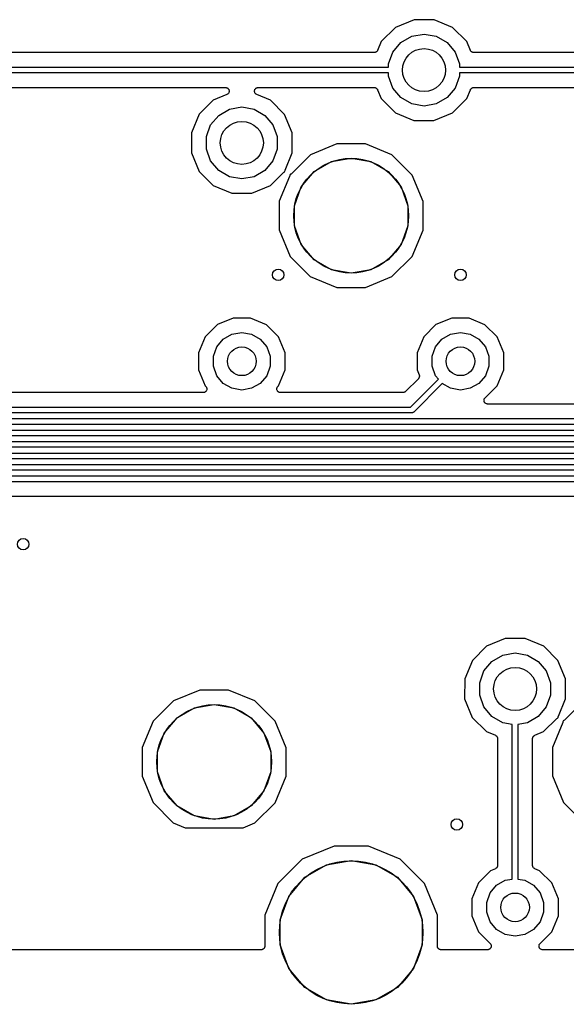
# Model space of a CAD drawing. Extents: x 88 to 361, y -189 to -115.
# Tile 23 of 41: x 255 to 274, y -189 to -155. Entities that reach past the tile are written whole.
import ezdxf

# ---------------------------------------------------------------- set-up
doc = ezdxf.new("R2010")
doc.units = 0
doc.header["$MEASUREMENT"] = 0
doc.layers.add('BLACK', color=7, linetype='CONTINUOUS')

msp = doc.modelspace()

# ---------------------------------------------------------------- linework, layer by layer
at = {"layer": 'Black'}
for p, q in [((268.892, -155.087), (268.246, -155.354)), ((269.591, -155.088), (268.892, -155.087)), ((270.237, -155.356), (269.591, -155.088)), ((268.246, -155.354), (267.751, -155.848)), ((268.811, -155.666), (269.24, -155.591)), ((269.24, -155.591), (269.669, -155.666)), ((270.731, -155.851), (270.237, -155.356)), ((267.751, -155.848), (267.622, -156.159)), ((268.154, -156.218), (268.434, -155.884)), ((268.434, -155.884), (268.811, -155.666)), ((269.669, -155.666), (270.046, -155.884)), ((270.046, -155.884), (270.326, -156.218)), ((270.858, -156.158), (270.731, -155.851)), ((267.504, -156.237), (251.926, -156.237)), ((267.513, -156.236), (267.504, -156.237)), ((267.521, -156.236), (267.513, -156.236)), ((267.534, -156.232), (267.521, -156.236)), ((267.548, -156.229), (267.534, -156.232)), ((267.555, -156.225), (267.548, -156.229)), ((267.563, -156.223), (267.555, -156.225)), ((267.574, -156.214), (267.563, -156.223)), ((267.586, -156.207), (267.574, -156.214)), ((267.591, -156.201), (267.586, -156.207)), ((267.598, -156.196), (267.591, -156.201)), ((267.606, -156.184), (267.598, -156.196)), ((267.614, -156.173), (267.606, -156.184)), ((267.617, -156.166), (267.614, -156.173)), ((267.622, -156.159), (267.617, -156.166)), ((268.005, -156.627), (268.154, -156.218)), ((270.326, -156.218), (270.475, -156.627)), ((270.863, -156.166), (270.858, -156.158)), ((270.866, -156.173), (270.863, -156.166)), ((270.874, -156.184), (270.866, -156.173)), ((270.882, -156.196), (270.874, -156.184)), ((270.888, -156.201), (270.882, -156.196)), ((270.894, -156.207), (270.888, -156.201)), ((270.906, -156.214), (270.894, -156.207)), ((270.917, -156.223), (270.906, -156.214)), ((270.925, -156.225), (270.917, -156.223)), ((270.932, -156.229), (270.925, -156.225)), ((270.946, -156.232), (270.932, -156.229)), ((270.959, -156.236), (270.946, -156.232)), ((270.967, -156.236), (270.959, -156.236)), ((270.976, -156.237), (270.967, -156.236)), ((286.554, -156.237), (270.976, -156.237)), ((268.005, -156.745), (268.005, -156.627)), ((270.475, -156.627), (270.475, -156.745)), ((251.425, -156.745), (268.005, -156.745)), ((268.005, -156.945), (251.425, -156.945)), ((268.005, -157.063), (268.005, -156.945)), ((270.475, -156.745), (287.055, -156.745)), ((287.055, -156.945), (270.475, -156.945)), ((270.475, -156.945), (270.475, -157.063)), ((268.154, -157.472), (268.005, -157.063)), ((270.475, -157.063), (270.326, -157.472)), ((251.926, -157.453), (262.323, -157.453)), ((262.323, -157.453), (262.342, -157.456)), ((262.342, -157.456), (262.361, -157.459)), ((262.361, -157.459), (262.364, -157.46)), ((262.364, -157.46), (262.367, -157.461)), ((262.367, -157.461), (262.383, -157.47)), ((262.383, -157.47), (262.401, -157.479)), ((262.401, -157.479), (262.402, -157.481)), ((262.402, -157.481), (262.405, -157.483)), ((262.405, -157.483), (262.417, -157.498)), ((262.421, -157.658), (262.409, -157.674)), ((262.417, -157.498), (262.43, -157.512)), ((262.433, -157.643), (262.421, -157.658)), ((262.43, -157.512), (262.431, -157.514)), ((262.431, -157.514), (262.433, -157.516)), ((262.433, -157.516), (262.44, -157.535)), ((262.434, -157.641), (262.433, -157.643)), ((262.436, -157.639), (262.434, -157.641)), ((262.442, -157.62), (262.436, -157.639)), ((262.44, -157.535), (262.447, -157.553)), ((262.448, -157.602), (262.442, -157.62)), ((262.447, -157.553), (262.447, -157.555)), ((262.447, -157.555), (262.448, -157.558)), ((262.448, -157.558), (262.448, -157.577)), ((262.448, -157.577), (262.449, -157.597)), ((262.449, -157.597), (262.448, -157.599)), ((262.448, -157.599), (262.448, -157.602)), ((263.332, -157.596), (263.333, -157.577)), ((263.333, -157.599), (263.332, -157.596)), ((263.333, -157.558), (263.334, -157.555)), ((263.333, -157.577), (263.333, -157.558)), ((263.333, -157.602), (263.333, -157.599)), ((263.339, -157.62), (263.333, -157.602)), ((263.334, -157.552), (263.341, -157.535)), ((263.334, -157.555), (263.334, -157.552)), ((263.345, -157.639), (263.339, -157.62)), ((263.341, -157.535), (263.348, -157.516)), ((263.347, -157.641), (263.345, -157.639)), ((263.348, -157.643), (263.347, -157.641)), ((263.348, -157.516), (263.349, -157.514)), ((263.36, -157.658), (263.348, -157.643)), ((263.349, -157.514), (263.351, -157.512)), ((263.351, -157.512), (263.364, -157.497)), ((263.372, -157.674), (263.36, -157.658)), ((263.364, -157.497), (263.376, -157.483)), ((263.376, -157.483), (263.378, -157.481)), ((263.378, -157.481), (263.38, -157.479)), ((263.38, -157.479), (263.398, -157.47)), ((263.398, -157.47), (263.414, -157.461)), ((263.414, -157.461), (263.417, -157.46)), ((263.417, -157.46), (263.42, -157.459)), ((263.42, -157.459), (263.439, -157.456)), ((263.439, -157.456), (263.458, -157.453)), ((263.458, -157.453), (267.504, -157.453)), ((267.504, -157.453), (267.513, -157.454)), ((267.513, -157.454), (267.521, -157.454)), ((267.521, -157.454), (267.534, -157.458)), ((267.534, -157.458), (267.548, -157.461)), ((267.548, -157.461), (267.555, -157.465)), ((267.555, -157.465), (267.563, -157.467)), ((267.563, -157.467), (267.574, -157.476)), ((267.574, -157.476), (267.586, -157.483)), ((267.586, -157.483), (267.592, -157.489)), ((267.592, -157.489), (267.598, -157.494)), ((267.598, -157.494), (267.606, -157.506)), ((267.606, -157.506), (267.614, -157.516)), ((267.614, -157.516), (267.617, -157.524)), ((267.617, -157.524), (267.622, -157.532)), ((267.622, -157.532), (267.749, -157.839)), ((268.434, -157.806), (268.154, -157.472)), ((270.326, -157.472), (270.046, -157.806)), ((270.729, -157.842), (270.858, -157.531)), ((270.858, -157.531), (270.863, -157.524)), ((270.863, -157.524), (270.866, -157.516)), ((270.866, -157.516), (270.874, -157.506)), ((270.874, -157.506), (270.882, -157.494)), ((270.882, -157.494), (270.889, -157.489)), ((270.889, -157.489), (270.894, -157.483)), ((270.894, -157.483), (270.906, -157.476)), ((270.906, -157.476), (270.917, -157.467)), ((270.917, -157.467), (270.925, -157.465)), ((270.925, -157.465), (270.932, -157.461)), ((270.932, -157.461), (270.946, -157.458)), ((270.946, -157.458), (270.959, -157.454)), ((270.959, -157.454), (270.967, -157.454)), ((270.967, -157.454), (270.976, -157.453)), ((270.976, -157.453), (281.373, -157.453)), ((261.896, -157.894), (261.401, -158.388)), ((262.372, -157.697), (261.896, -157.894)), ((262.388, -157.687), (262.372, -157.697)), ((262.405, -157.677), (262.388, -157.687)), ((262.407, -157.675), (262.405, -157.677)), ((262.409, -157.674), (262.407, -157.675)), ((263.374, -157.675), (263.372, -157.674)), ((263.376, -157.677), (263.374, -157.675)), ((263.393, -157.687), (263.376, -157.677)), ((263.409, -157.697), (263.393, -157.687)), ((263.887, -157.896), (263.409, -157.697)), ((264.381, -158.391), (263.887, -157.896)), ((267.749, -157.839), (268.243, -158.334)), ((268.811, -158.024), (268.434, -157.806)), ((270.046, -157.806), (269.669, -158.024)), ((270.234, -158.336), (270.729, -157.842)), ((262.084, -158.424), (262.461, -158.206)), ((262.461, -158.206), (262.89, -158.131)), ((262.89, -158.131), (263.319, -158.206)), ((263.319, -158.206), (263.696, -158.424)), ((268.243, -158.334), (268.889, -158.602)), ((269.24, -158.099), (268.811, -158.024)), ((269.669, -158.024), (269.24, -158.099)), ((269.588, -158.603), (270.234, -158.336)), ((261.401, -158.388), (261.133, -159.034)), ((261.804, -158.758), (262.084, -158.424)), ((263.696, -158.424), (263.976, -158.758)), ((264.648, -159.037), (264.381, -158.391)), ((268.889, -158.602), (269.588, -158.603)), ((261.133, -159.034), (261.132, -159.733)), ((261.655, -159.167), (261.804, -158.758)), ((263.976, -158.758), (264.125, -159.167)), ((264.647, -159.736), (264.648, -159.037)), ((261.655, -159.603), (261.655, -159.167)), ((264.125, -159.167), (264.125, -159.603)), ((261.804, -160.012), (261.655, -159.603)), ((264.125, -159.603), (263.976, -160.012)), ((266.203, -159.417), (265.281, -159.798)), ((267.201, -159.417), (266.203, -159.417)), ((268.123, -159.8), (267.201, -159.417)), ((261.132, -159.733), (261.399, -160.379)), ((262.084, -160.346), (261.804, -160.012)), ((263.976, -160.012), (263.696, -160.346)), ((264.4, -160.332), (264.647, -159.736)), ((265.281, -159.798), (264.607, -160.471)), ((265.41, -160.387), (266.013, -160.038)), ((266.013, -160.038), (266.7, -159.917)), ((266.7, -159.917), (267.387, -160.038)), ((267.387, -160.038), (267.99, -160.387)), ((268.827, -160.506), (268.123, -159.8)), ((261.399, -160.379), (261.893, -160.874)), ((262.461, -160.564), (262.084, -160.346)), ((263.696, -160.346), (263.319, -160.564)), ((263.884, -160.876), (264.347, -160.414)), ((264.347, -160.414), (264.363, -160.403)), ((264.363, -160.403), (264.379, -160.391)), ((264.379, -160.391), (264.381, -160.39)), ((264.381, -160.39), (264.383, -160.389)), ((264.383, -160.389), (264.392, -160.386)), ((264.39, -160.375), (264.391, -160.372)), ((264.392, -160.386), (264.39, -160.375)), ((264.391, -160.37), (264.396, -160.351)), ((264.391, -160.372), (264.391, -160.37)), ((264.396, -160.351), (264.4, -160.332)), ((264.961, -160.921), (265.41, -160.387)), ((267.99, -160.387), (268.439, -160.921)), ((262.89, -160.639), (262.461, -160.564)), ((263.319, -160.564), (262.89, -160.639)), ((264.554, -160.552), (264.192, -161.424)), ((264.559, -160.534), (264.554, -160.552)), ((264.564, -160.515), (264.559, -160.534)), ((264.571, -160.496), (264.562, -160.498)), ((264.562, -160.498), (264.564, -160.509)), ((264.564, -160.509), (264.563, -160.512)), ((264.563, -160.512), (264.564, -160.515)), ((264.573, -160.494), (264.571, -160.496)), ((264.576, -160.493), (264.573, -160.494)), ((264.591, -160.482), (264.576, -160.493)), ((264.607, -160.471), (264.591, -160.482)), ((269.208, -161.428), (268.827, -160.506)), ((261.893, -160.874), (262.539, -161.142)), ((263.238, -161.143), (263.884, -160.876)), ((264.723, -161.576), (264.961, -160.921)), ((268.439, -160.921), (268.677, -161.576)), ((262.539, -161.142), (263.238, -161.143)), ((264.192, -161.424), (264.192, -162.422)), ((269.208, -162.426), (269.208, -161.428)), ((264.723, -162.274), (264.723, -161.576)), ((268.677, -161.576), (268.677, -162.274)), ((264.192, -162.422), (264.573, -163.344)), ((264.961, -162.929), (264.723, -162.274)), ((268.677, -162.274), (268.439, -162.929)), ((268.825, -163.348), (269.208, -162.426)), ((265.41, -163.463), (264.961, -162.929)), ((268.439, -162.929), (267.99, -163.463)), ((264.573, -163.344), (265.277, -164.05)), ((266.013, -163.812), (265.41, -163.463)), ((267.99, -163.463), (267.387, -163.812)), ((268.119, -164.052), (268.825, -163.348)), ((266.7, -163.933), (266.013, -163.812)), ((267.387, -163.812), (266.7, -163.933)), ((265.277, -164.05), (266.199, -164.433)), ((267.197, -164.433), (268.119, -164.052)), ((266.199, -164.433), (267.197, -164.433)), ((262.591, -165.497), (262.037, -165.726)), ((263.191, -165.497), (262.591, -165.497)), ((263.745, -165.727), (263.191, -165.497)), ((270.211, -165.497), (269.657, -165.726)), ((270.811, -165.497), (270.211, -165.497)), ((271.365, -165.727), (270.811, -165.497)), ((262.037, -165.726), (261.612, -166.15)), ((264.169, -166.152), (263.745, -165.727)), ((269.657, -165.726), (269.232, -166.15)), ((271.789, -166.152), (271.365, -165.727)), ((261.612, -166.15), (261.382, -166.704)), ((262.021, -166.503), (262.245, -166.236)), ((262.245, -166.236), (262.547, -166.062)), ((262.547, -166.062), (262.89, -166.001)), ((262.89, -166.001), (263.233, -166.062)), ((263.233, -166.062), (263.535, -166.236)), ((263.535, -166.236), (263.759, -166.503)), ((264.398, -166.706), (264.169, -166.152)), ((269.232, -166.15), (269.002, -166.704)), ((269.641, -166.503), (269.865, -166.236)), ((269.865, -166.236), (270.167, -166.062)), ((270.167, -166.062), (270.51, -166.001)), ((270.51, -166.001), (270.853, -166.062)), ((270.853, -166.062), (271.155, -166.236)), ((271.155, -166.236), (271.379, -166.503)), ((272.018, -166.706), (271.789, -166.152)), ((261.901, -166.831), (262.021, -166.503)), ((263.759, -166.503), (263.879, -166.831)), ((269.521, -166.831), (269.641, -166.503)), ((271.379, -166.503), (271.499, -166.831)), ((261.382, -166.704), (261.382, -167.304)), ((261.901, -167.179), (261.901, -166.831)), ((263.879, -166.831), (263.879, -167.179)), ((264.398, -167.306), (264.398, -166.706)), ((269.002, -166.704), (269.002, -167.304)), ((269.521, -167.179), (269.521, -166.831)), ((271.499, -166.831), (271.499, -167.179)), ((272.018, -167.306), (272.018, -166.706)), ((262.021, -167.507), (261.901, -167.179)), ((263.879, -167.179), (263.759, -167.507)), ((269.641, -167.507), (269.521, -167.179)), ((271.499, -167.179), (271.379, -167.507)), ((261.382, -167.304), (261.611, -167.858)), ((262.245, -167.774), (262.021, -167.507)), ((263.759, -167.507), (263.535, -167.774)), ((264.168, -167.86), (264.398, -167.306)), ((269.044, -167.611), (268.595, -168.06)), ((268.769, -168.605), (269.744, -167.63)), ((269.002, -167.304), (269.072, -167.473)), ((269.049, -167.604), (269.044, -167.611)), ((269.055, -167.599), (269.049, -167.604)), ((269.061, -167.586), (269.055, -167.599)), ((269.069, -167.575), (269.061, -167.586)), ((269.072, -167.567), (269.069, -167.575)), ((269.072, -167.473), (269.073, -167.481)), ((269.075, -167.56), (269.072, -167.567)), ((269.073, -167.481), (269.077, -167.488)), ((269.077, -167.546), (269.075, -167.56)), ((269.077, -167.488), (269.078, -167.502)), ((269.081, -167.532), (269.077, -167.546)), ((269.078, -167.502), (269.081, -167.516)), ((269.081, -167.516), (269.08, -167.524)), ((269.08, -167.524), (269.081, -167.532)), ((269.744, -167.63), (269.641, -167.507)), ((271.379, -167.507), (271.155, -167.774)), ((271.788, -167.86), (272.018, -167.306)), ((261.611, -167.858), (261.633, -167.88)), ((261.633, -167.88), (261.642, -167.894)), ((261.642, -167.894), (261.653, -167.907)), ((261.653, -167.907), (261.655, -167.912)), ((261.655, -167.912), (261.658, -167.916)), ((261.658, -167.916), (261.663, -167.932)), ((261.663, -167.932), (261.668, -167.948)), ((261.668, -167.948), (261.668, -167.954)), ((261.668, -167.954), (261.67, -167.959)), ((261.67, -167.959), (261.668, -167.976)), ((261.668, -167.976), (261.668, -167.992)), ((262.547, -167.948), (262.245, -167.774)), ((262.89, -168.009), (262.547, -167.948)), ((263.233, -167.948), (262.89, -168.009)), ((263.535, -167.774), (263.233, -167.948)), ((264.111, -167.959), (264.112, -167.953)), ((264.112, -167.975), (264.111, -167.959)), ((264.112, -167.948), (264.118, -167.932)), ((264.112, -167.953), (264.112, -167.948)), ((264.112, -167.992), (264.112, -167.975)), ((264.118, -167.932), (264.123, -167.916)), ((264.123, -167.916), (264.126, -167.912)), ((264.126, -167.912), (264.128, -167.907)), ((264.128, -167.907), (264.138, -167.894)), ((264.138, -167.894), (264.148, -167.88)), ((264.148, -167.88), (264.168, -167.86)), ((269.876, -167.78), (268.881, -168.776)), ((270.167, -167.948), (269.876, -167.78)), ((270.51, -168.009), (270.167, -167.948)), ((270.853, -167.948), (270.51, -168.009)), ((271.155, -167.774), (270.853, -167.948)), ((271.367, -168.28), (271.788, -167.86)), ((261.543, -168.097), (252.808, -168.097)), ((261.559, -168.094), (261.543, -168.097)), ((261.576, -168.093), (261.559, -168.094)), ((261.581, -168.09), (261.576, -168.093)), ((261.587, -168.089), (261.581, -168.09)), ((261.601, -168.081), (261.587, -168.089)), ((261.616, -168.074), (261.601, -168.081)), ((261.62, -168.07), (261.616, -168.074)), ((261.625, -168.067), (261.62, -168.07)), ((261.635, -168.055), (261.625, -168.067)), ((261.647, -168.043), (261.635, -168.055)), ((261.649, -168.038), (261.647, -168.043)), ((261.653, -168.034), (261.649, -168.038)), ((261.659, -168.018), (261.653, -168.034)), ((261.666, -168.003), (261.659, -168.018)), ((261.668, -167.992), (261.666, -167.997)), ((261.666, -167.997), (261.666, -168.003)), ((264.114, -167.997), (264.112, -167.992)), ((264.115, -168.003), (264.114, -167.997)), ((264.122, -168.018), (264.115, -168.003)), ((264.128, -168.034), (264.122, -168.018)), ((264.131, -168.038), (264.128, -168.034)), ((264.133, -168.043), (264.131, -168.038)), ((264.145, -168.055), (264.133, -168.043)), ((264.156, -168.067), (264.145, -168.055)), ((264.161, -168.07), (264.156, -168.067)), ((264.165, -168.074), (264.161, -168.07)), ((264.18, -168.081), (264.165, -168.074)), ((264.194, -168.089), (264.18, -168.081)), ((264.2, -168.09), (264.194, -168.089)), ((264.205, -168.093), (264.2, -168.09)), ((264.221, -168.094), (264.205, -168.093)), ((264.238, -168.097), (264.221, -168.094)), ((268.506, -168.097), (264.238, -168.097)), ((268.511, -168.096), (268.506, -168.097)), ((268.517, -168.097), (268.511, -168.096)), ((268.533, -168.092), (268.517, -168.097)), ((268.549, -168.089), (268.533, -168.092)), ((268.554, -168.087), (268.549, -168.089)), ((268.559, -168.085), (268.554, -168.087)), ((268.573, -168.076), (268.559, -168.085)), ((268.587, -168.067), (268.573, -168.076)), ((268.591, -168.063), (268.587, -168.067)), ((268.595, -168.06), (268.591, -168.063)), ((271.337, -168.332), (271.342, -168.316)), ((271.342, -168.316), (271.345, -168.312)), ((271.345, -168.312), (271.347, -168.307)), ((271.347, -168.307), (271.358, -168.294)), ((271.358, -168.294), (271.367, -168.28)), ((250.326, -168.605), (268.769, -168.605)), ((271.33, -168.359), (271.332, -168.354)), ((271.332, -168.375), (271.33, -168.359)), ((271.332, -168.348), (271.337, -168.332)), ((271.332, -168.354), (271.332, -168.348)), ((271.332, -168.392), (271.332, -168.375)), ((271.334, -168.397), (271.332, -168.392)), ((271.334, -168.403), (271.334, -168.397)), ((271.341, -168.418), (271.334, -168.403)), ((271.347, -168.434), (271.341, -168.418)), ((271.35, -168.438), (271.347, -168.434)), ((271.353, -168.443), (271.35, -168.438)), ((271.365, -168.455), (271.353, -168.443)), ((271.375, -168.467), (271.365, -168.455)), ((271.38, -168.47), (271.375, -168.467)), ((271.384, -168.474), (271.38, -168.47)), ((271.399, -168.481), (271.384, -168.474)), ((271.413, -168.489), (271.399, -168.481)), ((271.419, -168.49), (271.413, -168.489)), ((271.424, -168.493), (271.419, -168.49)), ((271.44, -168.494), (271.424, -168.493)), ((271.457, -168.497), (271.44, -168.494)), ((280.992, -168.497), (271.457, -168.497)), ((268.81, -168.805), (250.367, -168.805)), ((250.491, -169.005), (287.419, -169.005)), ((268.814, -168.804), (268.81, -168.805)), ((268.819, -168.805), (268.814, -168.804)), ((268.831, -168.801), (268.819, -168.805)), ((268.844, -168.799), (268.831, -168.801)), ((268.848, -168.797), (268.844, -168.799)), ((268.852, -168.796), (268.848, -168.797)), ((268.863, -168.788), (268.852, -168.796)), ((268.874, -168.782), (268.863, -168.788)), ((268.877, -168.778), (268.874, -168.782)), ((268.881, -168.776), (268.877, -168.778)), ((287.46, -169.205), (250.533, -169.205)), ((250.657, -169.405), (306.069, -169.405)), ((306.11, -169.605), (250.698, -169.605)), ((250.823, -169.805), (330.846, -169.805)), ((330.888, -170.005), (250.864, -170.005)), ((250.988, -170.205), (331.097, -170.205)), ((331.139, -170.405), (251.03, -170.405)), ((251.154, -170.605), (331.263, -170.605)), ((331.304, -170.805), (251.196, -170.805)), ((251.32, -171.005), (331.429, -171.005)), ((354.516, -171.205), (251.361, -171.205)), ((251.624, -171.713), (354.504, -171.713)), ((272.067, -176.677), (271.421, -176.944)), ((272.766, -176.678), (272.067, -176.677)), ((273.412, -176.946), (272.766, -176.678)), ((271.421, -176.944), (270.926, -177.438)), ((271.986, -177.256), (272.415, -177.181)), ((272.415, -177.181), (272.844, -177.256)), ((273.906, -177.441), (273.412, -176.946)), ((270.926, -177.438), (270.658, -178.084)), ((271.329, -177.808), (271.609, -177.474)), ((271.609, -177.474), (271.986, -177.256)), ((272.844, -177.256), (273.221, -177.474)), ((273.221, -177.474), (273.501, -177.808)), ((274.173, -178.087), (273.906, -177.441)), ((271.18, -178.217), (271.329, -177.808)), ((273.501, -177.808), (273.65, -178.217)), ((270.658, -178.084), (270.657, -178.783)), ((271.18, -178.653), (271.18, -178.217)), ((273.65, -178.217), (273.65, -178.653)), ((274.172, -178.786), (274.173, -178.087)), ((261.428, -178.473), (260.506, -178.854)), ((262.426, -178.474), (261.428, -178.473)), ((263.347, -178.856), (262.426, -178.474)), ((260.506, -178.854), (259.8, -179.559)), ((264.052, -179.563), (263.347, -178.856)), ((270.657, -178.783), (270.924, -179.429)), ((271.329, -179.062), (271.18, -178.653)), ((273.65, -178.653), (273.501, -179.062)), ((273.925, -179.382), (274.172, -178.786)), ((274.806, -178.848), (274.132, -179.521)), ((260.634, -179.443), (261.238, -179.095)), ((261.238, -179.095), (261.925, -178.974)), ((261.925, -178.974), (262.611, -179.095)), ((262.611, -179.095), (263.215, -179.443)), ((271.609, -179.396), (271.329, -179.062)), ((273.501, -179.062), (273.221, -179.396)), ((259.8, -179.559), (259.417, -180.48)), ((260.186, -179.978), (260.634, -179.443)), ((263.215, -179.443), (263.663, -179.978)), ((264.433, -180.485), (264.052, -179.563)), ((270.924, -179.429), (271.418, -179.924)), ((271.986, -179.614), (271.609, -179.396)), ((272.315, -179.672), (271.986, -179.614)), ((272.844, -179.614), (272.515, -179.672)), ((273.221, -179.396), (272.844, -179.614)), ((273.409, -179.926), (273.872, -179.464)), ((274.079, -179.602), (273.717, -180.474)), ((273.872, -179.464), (273.888, -179.453)), ((273.888, -179.453), (273.904, -179.441)), ((273.904, -179.441), (273.906, -179.44)), ((273.906, -179.44), (273.908, -179.439)), ((273.908, -179.439), (273.917, -179.436)), ((273.915, -179.425), (273.916, -179.422)), ((273.917, -179.436), (273.915, -179.425)), ((273.916, -179.42), (273.921, -179.401)), ((273.916, -179.422), (273.916, -179.42)), ((273.921, -179.401), (273.925, -179.382)), ((274.084, -179.584), (274.079, -179.602)), ((274.089, -179.565), (274.084, -179.584)), ((274.096, -179.546), (274.087, -179.548)), ((274.087, -179.548), (274.089, -179.559)), ((274.089, -179.559), (274.088, -179.562)), ((274.088, -179.562), (274.089, -179.565)), ((274.098, -179.544), (274.096, -179.546)), ((274.101, -179.543), (274.098, -179.544)), ((274.116, -179.532), (274.101, -179.543)), ((274.132, -179.521), (274.116, -179.532)), ((259.948, -180.633), (260.186, -179.978)), ((263.663, -179.978), (263.902, -180.633)), ((271.418, -179.924), (271.729, -180.053)), ((272.315, -185.069), (272.315, -179.672)), ((272.515, -179.672), (272.515, -185.069)), ((273.102, -180.053), (273.409, -179.926)), ((271.729, -180.053), (271.736, -180.058)), ((271.736, -180.058), (271.743, -180.061)), ((271.743, -180.061), (271.754, -180.069)), ((271.754, -180.069), (271.766, -180.077)), ((271.766, -180.077), (271.771, -180.084)), ((271.771, -180.084), (271.777, -180.089)), ((271.777, -180.089), (271.784, -180.101)), ((271.784, -180.101), (271.793, -180.112)), ((271.793, -180.112), (271.795, -180.12)), ((271.795, -180.12), (271.799, -180.127)), ((271.799, -180.127), (271.802, -180.141)), ((271.802, -180.141), (271.806, -180.154)), ((271.806, -180.154), (271.806, -180.162)), ((271.806, -180.162), (271.807, -180.171)), ((271.807, -180.171), (271.807, -184.59)), ((273.023, -180.171), (273.024, -180.162)), ((273.023, -184.59), (273.023, -180.171)), ((273.024, -180.154), (273.028, -180.141)), ((273.024, -180.162), (273.024, -180.154)), ((273.028, -180.141), (273.031, -180.127)), ((273.031, -180.127), (273.035, -180.12)), ((273.035, -180.12), (273.037, -180.112)), ((273.037, -180.112), (273.046, -180.101)), ((273.046, -180.101), (273.053, -180.089)), ((273.053, -180.089), (273.059, -180.083)), ((273.059, -180.083), (273.064, -180.077)), ((273.064, -180.077), (273.076, -180.069)), ((273.076, -180.069), (273.087, -180.061)), ((273.087, -180.061), (273.094, -180.058)), ((273.094, -180.058), (273.102, -180.053)), ((259.417, -180.48), (259.416, -181.478)), ((259.948, -181.33), (259.948, -180.633)), ((263.902, -180.633), (263.902, -181.33)), ((264.432, -181.482), (264.433, -180.485)), ((273.717, -180.474), (273.717, -181.472)), ((260.186, -181.985), (259.948, -181.33)), ((263.902, -181.33), (263.663, -181.985)), ((259.416, -181.478), (259.797, -182.4)), ((264.05, -182.404), (264.432, -181.482)), ((273.717, -181.472), (274.098, -182.394)), ((260.634, -182.519), (260.186, -181.985)), ((263.663, -181.985), (263.215, -182.519)), ((259.797, -182.4), (260.502, -183.106)), ((274.098, -182.394), (274.802, -183.1)), ((261.238, -182.868), (260.634, -182.519)), ((263.215, -182.519), (262.611, -182.868)), ((263.344, -183.109), (264.05, -182.404)), ((261.925, -182.989), (261.238, -182.868)), ((262.611, -182.868), (261.925, -182.989)), ((260.502, -183.106), (260.915, -183.278)), ((260.915, -183.278), (262.935, -183.278)), ((262.935, -183.278), (263.344, -183.109)), ((266.104, -183.92), (264.998, -184.377)), ((267.301, -183.921), (266.104, -183.92)), ((268.406, -184.38), (267.301, -183.921)), ((264.998, -184.377), (264.151, -185.222)), ((265.842, -184.57), (266.7, -184.419)), ((266.7, -184.419), (267.558, -184.57)), ((269.252, -185.226), (268.406, -184.38)), ((265.087, -185.006), (265.842, -184.57)), ((267.558, -184.57), (268.313, -185.006)), ((271.562, -184.776), (271.137, -185.2)), ((271.728, -184.707), (271.562, -184.776)), ((271.736, -184.702), (271.728, -184.707)), ((271.743, -184.7), (271.736, -184.702)), ((271.754, -184.691), (271.743, -184.7)), ((271.766, -184.683), (271.754, -184.691)), ((271.771, -184.677), (271.766, -184.683)), ((271.777, -184.671), (271.771, -184.677)), ((271.784, -184.659), (271.777, -184.671)), ((271.793, -184.648), (271.784, -184.659)), ((271.795, -184.64), (271.793, -184.648)), ((271.799, -184.633), (271.795, -184.64)), ((271.802, -184.619), (271.799, -184.633)), ((271.806, -184.606), (271.802, -184.619)), ((271.807, -184.59), (271.806, -184.598)), ((271.806, -184.598), (271.806, -184.606)), ((273.024, -184.598), (273.023, -184.59)), ((273.024, -184.606), (273.024, -184.598)), ((273.028, -184.62), (273.024, -184.606)), ((273.031, -184.633), (273.028, -184.62)), ((273.035, -184.64), (273.031, -184.633)), ((273.037, -184.648), (273.035, -184.64)), ((273.046, -184.659), (273.037, -184.648)), ((273.053, -184.671), (273.046, -184.659)), ((273.059, -184.677), (273.053, -184.671)), ((273.064, -184.683), (273.059, -184.677)), ((273.076, -184.691), (273.064, -184.683)), ((273.087, -184.7), (273.076, -184.691)), ((273.094, -184.703), (273.087, -184.7)), ((273.101, -184.707), (273.094, -184.703)), ((273.27, -184.777), (273.101, -184.707)), ((273.694, -185.202), (273.27, -184.777)), ((264.527, -185.673), (265.087, -185.006)), ((268.313, -185.006), (268.873, -185.673)), ((271.77, -185.286), (272.072, -185.112)), ((272.072, -185.112), (272.315, -185.069)), ((272.515, -185.069), (272.758, -185.112)), ((272.758, -185.112), (273.06, -185.286)), ((264.151, -185.222), (263.693, -186.327)), ((269.709, -186.332), (269.252, -185.226)), ((271.137, -185.2), (270.907, -185.754)), ((271.546, -185.553), (271.77, -185.286)), ((273.06, -185.286), (273.284, -185.553)), ((273.923, -185.756), (273.694, -185.202)), ((264.229, -186.492), (264.527, -185.673)), ((268.873, -185.673), (269.171, -186.492)), ((270.907, -185.754), (270.907, -186.354)), ((271.426, -185.881), (271.546, -185.553)), ((273.284, -185.553), (273.404, -185.881)), ((273.923, -186.356), (273.923, -185.756)), ((271.426, -186.229), (271.426, -185.881)), ((273.404, -185.881), (273.404, -186.229)), ((263.693, -186.327), (263.692, -187.409)), ((264.229, -187.364), (264.229, -186.492)), ((269.171, -186.492), (269.171, -187.364)), ((269.708, -187.409), (269.709, -186.332)), ((270.907, -186.354), (271.136, -186.908)), ((271.546, -186.557), (271.426, -186.229)), ((273.404, -186.229), (273.284, -186.557)), ((273.693, -186.91), (273.923, -186.356)), ((271.77, -186.824), (271.546, -186.557)), ((272.072, -186.998), (271.77, -186.824)), ((273.06, -186.824), (272.758, -186.998)), ((273.284, -186.557), (273.06, -186.824)), ((271.136, -186.908), (271.546, -187.319)), ((272.415, -187.059), (272.072, -186.998)), ((272.758, -186.998), (272.415, -187.059)), ((273.283, -187.319), (273.693, -186.91)), ((263.565, -187.536), (252.418, -187.536)), ((263.575, -187.534), (263.565, -187.536)), ((263.587, -187.534), (263.575, -187.534)), ((263.597, -187.53), (263.587, -187.534)), ((263.608, -187.528), (263.597, -187.53)), ((263.618, -187.523), (263.608, -187.528)), ((263.628, -187.519), (263.618, -187.523)), ((263.637, -187.512), (263.628, -187.519)), ((263.646, -187.506), (263.637, -187.512)), ((263.653, -187.498), (263.646, -187.506)), ((263.662, -187.49), (263.653, -187.498)), ((263.667, -187.481), (263.662, -187.49)), ((263.675, -187.472), (263.667, -187.481)), ((263.678, -187.462), (263.675, -187.472)), ((263.684, -187.452), (263.678, -187.462)), ((263.686, -187.441), (263.684, -187.452)), ((263.69, -187.431), (263.686, -187.441)), ((263.692, -187.409), (263.69, -187.42)), ((263.69, -187.42), (263.69, -187.431)), ((264.527, -188.183), (264.229, -187.364)), ((269.171, -187.364), (268.873, -188.183)), ((269.71, -187.42), (269.708, -187.409)), ((269.71, -187.431), (269.71, -187.42)), ((269.713, -187.441), (269.71, -187.431)), ((269.715, -187.452), (269.713, -187.441)), ((269.721, -187.462), (269.715, -187.452)), ((269.725, -187.472), (269.721, -187.462)), ((269.732, -187.481), (269.725, -187.472)), ((269.737, -187.49), (269.732, -187.481)), ((269.746, -187.497), (269.737, -187.49)), ((269.753, -187.506), (269.746, -187.497)), ((269.763, -187.512), (269.753, -187.506)), ((269.771, -187.519), (269.763, -187.512)), ((269.781, -187.523), (269.771, -187.519)), ((269.791, -187.528), (269.781, -187.523)), ((269.802, -187.53), (269.791, -187.528)), ((269.812, -187.534), (269.802, -187.53)), ((269.824, -187.534), (269.812, -187.534)), ((269.835, -187.536), (269.824, -187.534)), ((271.456, -187.536), (269.835, -187.536)), ((271.472, -187.533), (271.456, -187.536)), ((271.489, -187.531), (271.472, -187.533)), ((271.494, -187.529), (271.489, -187.531)), ((271.5, -187.528), (271.494, -187.529)), ((271.514, -187.52), (271.5, -187.528)), ((271.529, -187.513), (271.514, -187.52)), ((271.533, -187.509), (271.529, -187.513)), ((271.538, -187.506), (271.533, -187.509)), ((271.548, -187.493), (271.538, -187.506)), ((271.546, -187.319), (271.556, -187.333)), ((271.56, -187.482), (271.548, -187.493)), ((271.556, -187.333), (271.566, -187.345)), ((271.563, -187.477), (271.56, -187.482)), ((271.566, -187.472), (271.563, -187.477)), ((271.566, -187.345), (271.568, -187.351)), ((271.572, -187.457), (271.566, -187.472)), ((271.568, -187.351), (271.571, -187.355)), ((271.571, -187.355), (271.576, -187.371)), ((271.579, -187.442), (271.572, -187.457)), ((271.576, -187.371), (271.581, -187.387)), ((271.581, -187.431), (271.579, -187.436)), ((271.579, -187.436), (271.579, -187.442)), ((271.581, -187.387), (271.581, -187.392)), ((271.581, -187.392), (271.583, -187.398)), ((271.583, -187.398), (271.581, -187.414)), ((271.581, -187.414), (271.581, -187.431)), ((273.247, -187.398), (273.248, -187.392)), ((273.248, -187.414), (273.247, -187.398)), ((273.248, -187.387), (273.254, -187.371)), ((273.248, -187.392), (273.248, -187.387)), ((273.248, -187.431), (273.248, -187.414)), ((273.25, -187.436), (273.248, -187.431)), ((273.25, -187.442), (273.25, -187.436)), ((273.257, -187.457), (273.25, -187.442)), ((273.254, -187.371), (273.258, -187.355)), ((273.263, -187.472), (273.257, -187.457)), ((273.258, -187.355), (273.261, -187.35)), ((273.261, -187.35), (273.263, -187.345)), ((273.263, -187.345), (273.274, -187.332)), ((273.267, -187.476), (273.263, -187.472)), ((273.269, -187.482), (273.267, -187.476)), ((273.281, -187.493), (273.269, -187.482)), ((273.274, -187.332), (273.283, -187.319)), ((273.292, -187.506), (273.281, -187.493)), ((273.296, -187.509), (273.292, -187.506)), ((273.3, -187.513), (273.296, -187.509)), ((273.315, -187.52), (273.3, -187.513)), ((273.33, -187.528), (273.315, -187.52)), ((273.335, -187.529), (273.33, -187.528)), ((273.34, -187.531), (273.335, -187.529)), ((273.357, -187.533), (273.34, -187.531)), ((273.373, -187.536), (273.357, -187.533)), ((279.076, -187.536), (273.373, -187.536)), ((265.087, -188.851), (264.527, -188.183)), ((268.873, -188.183), (268.313, -188.851)), ((265.842, -189.286), (265.087, -188.851)), ((268.313, -188.851), (267.558, -189.286)), ((266.7, -189.438), (265.842, -189.286)), ((267.558, -189.286), (266.7, -189.438))]:
    msp.add_line(p, q, dxfattribs=at)
for centre, radius in [((269.24, -156.845), 0.7506), ((262.89, -159.385), 0.7506), ((266.7, -161.925), 2), ((264.16, -163.989), 0.2), ((270.51, -163.989), 0.2), ((262.89, -167.005), 0.5), ((270.51, -167.005), 0.5), ((255.27, -173.387), 0.2), ((272.415, -178.435), 0.7506), ((261.925, -180.981), 2), ((270.383, -183.166), 0.2), ((266.7, -186.928), 2.5), ((272.415, -186.055), 0.5)]:
    msp.add_circle(centre, radius, dxfattribs=at)

doc.saveas('drawing.dxf')
